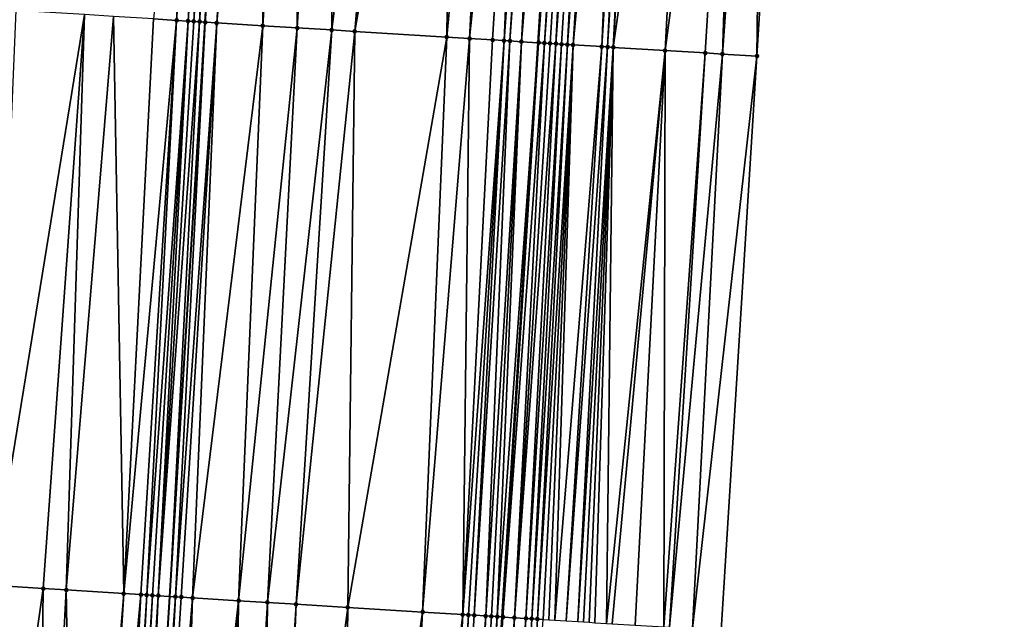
# Model space of a CAD drawing. Header units: feet. Extents: x 2004186 to 2014793, y 836912 to 864902.
# Tile 173 of 256: x 2010532 to 2010567, y 842307 to 842328. Entities that reach past the tile are written whole.
import ezdxf

# ---------------------------------------------------------------- set-up
doc = ezdxf.new("R2010")
doc.units = ezdxf.units.FT
doc.header["$LTSCALE"] = 100
doc.header["$MEASUREMENT"] = 0
for name, color, linetype, lineweight in [('EP_Travel Lane', 5, 'Continuous', 40), ('GPL_Skip Line', 2, 'Continuous', 40), ('Road Shots', 4, 'Continuous', 200), ('Road X-Section', 30, 'Continuous', 13)]:
    doc.layers.add(name, color=color, linetype=linetype, lineweight=lineweight)
doc.layers.add('I-77 SB_MM21-27-Surface-Border', color=7, linetype='Continuous')
doc.layers.add('I-77 SB_MM21-27-Surface-TIN', color=7, linetype='Continuous')

msp = doc.modelspace()

# ---------------------------------------------------------------- linework, layer by layer
at = {"layer": 'EP_Travel Lane'}
msp.add_polyline3d([(2010541.812583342, 842187.6073050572, 368.3994481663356), (2010543.02783148, 842207.5593075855, 368.7523717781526), (2010544.256558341, 842227.5238971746, 369.1108728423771), (2010545.499281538, 842247.4815499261, 369.4575295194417), (2010546.743370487, 842267.4388469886, 369.8301432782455), (2010547.98746478, 842287.3962297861, 370.2017602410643), (2010549.231550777, 842307.3534794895, 370.5502945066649), (2010550.475699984, 842327.311743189, 370.9078388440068), (2010551.724166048, 842347.2759806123, 371.2838713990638), (2010552.976670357, 842367.2332325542, 371.6699077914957), (2010554.229512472, 842387.1890350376, 372.0748773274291), (2010555.482347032, 842407.1447171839, 372.4862145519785), (2010556.73526554, 842427.1017364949, 372.8568481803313), (2010557.988139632, 842447.0580483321, 373.2271521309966), (2010559.223659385, 842467.0207003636, 373.6144986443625), (2010560.438619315, 842486.9767118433, 373.9954561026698)], dxfattribs=at)
at = {"layer": 'GPL_Skip Line'}
msp.add_polyline3d([(2010530.230376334, 842188.3301257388, 368.5071620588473), (2010531.478933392, 842208.2801220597, 368.865603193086), (2010532.72314974, 842228.2377777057, 369.2337128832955), (2010533.961852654, 842248.1948372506, 369.5938974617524), (2010535.200063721, 842268.1525093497, 369.9642353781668), (2010536.438298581, 842288.110564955, 370.323439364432), (2010537.67649606, 842308.0680180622, 370.683220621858), (2010538.914738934, 842328.0262028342, 371.0535302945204), (2010540.146844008, 842347.9839946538, 371.4369821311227), (2010541.372013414, 842367.9420126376, 371.8324116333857), (2010542.596477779, 842387.8994928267, 372.2407594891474), (2010543.820969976, 842407.8574266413, 372.6288884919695), (2010545.045512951, 842427.8161880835, 373.0080367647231), (2010546.270022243, 842447.7744005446, 373.3686745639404), (2010547.489454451, 842467.7320818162, 373.7480669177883), (2010548.703019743, 842487.6876625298, 374.1239845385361)], dxfattribs=at)
at = {"layer": 'I-77 SB_MM21-27-Surface-Border', "color": 3, "linetype": 'ByBlock', "lineweight": -2}
msp.add_polyline3d([(2010566.670289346, 842486.6026401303, 373.7428711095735), (2010565.656312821, 842466.6342149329, 373.357023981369), (2010564.835568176, 842446.6427824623, 372.962925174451), (2010563.810702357, 842426.672629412, 372.5828811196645), (2010562.785827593, 842406.7023305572, 372.1909714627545), (2010561.561361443, 842386.7448212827, 371.7898037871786), (2010560.33689217, 842366.7872610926, 371.3859847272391), (2010559.311295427, 842346.8161390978, 370.9761698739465), (2010558.078432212, 842326.8459758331, 370.6002163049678), (2010556.840116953, 842306.8866243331, 370.2575302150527), (2010555.601927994, 842286.9293085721, 369.8974097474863), (2010554.363711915, 842266.9715556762, 369.5364219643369), (2010553.12551454, 842247.0141042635, 369.1486134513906), (2010551.487471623, 842227.0800732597, 368.8317757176), (2010550.043050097, 842207.1252974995, 368.4624580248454), (2010548.794519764, 842187.1757281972, 368.1157708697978)], dxfattribs=at)
at = {"layer": 'I-77 SB_MM21-27-Surface-TIN', "color": 128, "linetype": 'ByBlock', "lineweight": -2}
for points in [[(2010539.14871116, 842348.045075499, 371.4481954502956), (2010537.118197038, 842328.1377251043, 371.0503362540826), (2010537.91664764, 842328.0879587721, 371.0622338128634)], [(2010539.348335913, 842348.0328297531, 371.4474357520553), (2010539.14871116, 842348.045075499, 371.4481954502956), (2010537.91664764, 842328.0879587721, 371.0622338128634)], [(2010539.348335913, 842348.0328297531, 371.4474357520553), (2010537.91664764, 842328.0879587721, 371.0622338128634), (2010538.315879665, 842328.0631839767, 371.0625298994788)], [(2010539.547967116, 842348.0206890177, 371.4414108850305), (2010539.348335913, 842348.0328297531, 371.4474357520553), (2010538.315879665, 842328.0631839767, 371.0625298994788)], [(2010539.547967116, 842348.0206890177, 371.4414108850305), (2010538.315879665, 842328.0631839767, 371.0625298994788), (2010538.515498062, 842328.0508350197, 371.0606728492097)], [(2010539.747594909, 842348.00849278, 371.4381688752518), (2010539.547967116, 842348.0206890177, 371.4414108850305), (2010538.515498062, 842328.0508350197, 371.0606728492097)], [(2010539.747594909, 842348.00849278, 371.4381688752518), (2010538.515498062, 842328.0508350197, 371.0606728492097), (2010538.715120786, 842328.0385558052, 371.055177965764)], [(2010539.747594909, 842348.00849278, 371.4381688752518), (2010538.715120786, 842328.0385558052, 371.055177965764), (2010540.146844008, 842347.9839946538, 371.4369821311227)], [(2010538.715120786, 842328.0385558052, 371.055177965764), (2010538.914738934, 842328.0262028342, 371.0535302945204), (2010540.146844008, 842347.9839946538, 371.4369821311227)], [(2010540.54608879, 842347.9594262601, 371.4393185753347), (2010540.146844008, 842347.9839946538, 371.4369821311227), (2010538.914738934, 842328.0262028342, 371.0535302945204)], [(2010540.54608879, 842347.9594262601, 371.4393185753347), (2010538.914738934, 842328.0262028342, 371.0535302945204), (2010539.31397188, 842328.0014428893, 371.053051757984)], [(2010541.144970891, 842347.9228167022, 371.4306376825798), (2010540.54608879, 842347.9594262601, 371.4393185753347), (2010539.31397188, 842328.0014428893, 371.053051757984)], [(2010541.144970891, 842347.9228167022, 371.4306376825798), (2010539.31397188, 842328.0014428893, 371.053051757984), (2010540.910932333, 842327.9028651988, 371.0270347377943)], [(2010542.143111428, 842347.8618610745, 371.4131460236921), (2010541.144970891, 842347.9228167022, 371.4306376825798), (2010540.910932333, 842327.9028651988, 371.0270347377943)], [(2010542.143111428, 842347.8618610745, 371.4131460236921), (2010540.910932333, 842327.9028651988, 371.0270347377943), (2010542.108649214, 842327.8288761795, 371.0104299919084)], [(2010543.340878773, 842347.7886931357, 371.3932182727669), (2010542.143111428, 842347.8618610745, 371.4131460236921), (2010542.108649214, 842327.8288761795, 371.0104299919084)], [(2010543.340878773, 842347.7886931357, 371.3932182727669), (2010542.108649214, 842327.8288761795, 371.0104299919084), (2010543.306360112, 842327.754790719, 370.9988557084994)], [(2010545.736393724, 842347.6420359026, 371.3694753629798), (2010543.340878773, 842347.7886931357, 371.3932182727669), (2010543.306360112, 842327.754790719, 370.9988557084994)], [(2010545.736393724, 842347.6420359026, 371.3694753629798), (2010543.306360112, 842327.754790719, 370.9988557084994), (2010544.104833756, 842327.7053957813, 370.9913810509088)], [(2010547.533027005, 842347.5319952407, 371.354061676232), (2010545.736393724, 842347.6420359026, 371.3694753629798), (2010544.104833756, 842327.7053957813, 370.9913810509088)], [(2010547.533027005, 842347.5319952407, 371.354061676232), (2010544.104833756, 842327.7053957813, 370.9913810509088), (2010547.298724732, 842327.5077579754, 370.9645106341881)], [(2010549.130037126, 842347.4342262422, 371.3381082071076), (2010547.533027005, 842347.5319952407, 371.354061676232), (2010547.298724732, 842327.5077579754, 370.9645106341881)], [(2010549.130037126, 842347.4342262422, 371.3381082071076), (2010547.298724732, 842327.5077579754, 370.9645106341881), (2010548.097199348, 842327.4583787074, 370.9562186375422)], [(2010550.12817551, 842347.3732355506, 371.3223746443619), (2010549.130037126, 842347.4342262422, 371.3381082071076), (2010548.097199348, 842327.4583787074, 370.9562186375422)], [(2010550.12817551, 842347.3732355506, 371.3223746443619), (2010548.097199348, 842327.4583787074, 370.9562186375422), (2010548.895678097, 842327.4090660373, 370.9444528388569)], [(2010550.12817551, 842347.3732355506, 371.3223746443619), (2010548.895678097, 842327.4090660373, 370.9444528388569), (2010549.294920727, 842327.384462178, 370.9358327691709)], [(2010550.72706234, 842347.3367029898, 371.3098331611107), (2010550.12817551, 842347.3732355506, 371.3223746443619), (2010549.294920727, 842327.384462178, 370.9358327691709)], [(2010550.72706234, 842347.3367029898, 371.3098331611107), (2010549.294920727, 842327.384462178, 370.9358327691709), (2010549.494545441, 842327.3722150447, 370.9286645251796)], [(2010550.926692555, 842347.3245461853, 371.3046139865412), (2010550.72706234, 842347.3367029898, 371.3098331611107), (2010549.494545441, 842327.3722150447, 370.9286645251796)], [(2010550.926692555, 842347.3245461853, 371.3046139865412), (2010549.494545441, 842327.3722150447, 370.9286645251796), (2010549.893784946, 842327.3475608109, 370.9226720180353)], [(2010551.1263191, 842347.3123296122, 371.3023915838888), (2010550.926692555, 842347.3245461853, 371.3046139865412), (2010549.893784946, 842327.3475608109, 370.9226720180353)], [(2010551.525579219, 842347.2880109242, 371.292207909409), (2010551.1263191, 842347.3123296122, 371.3023915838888), (2010549.893784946, 842327.3475608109, 370.9226720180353)], [(2010551.525579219, 842347.2880109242, 371.292207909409), (2010549.893784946, 842327.3475608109, 370.9226720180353), (2010550.475699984, 842327.311743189, 370.9078388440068)], [(2010551.525579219, 842347.2880109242, 371.292207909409), (2010550.475699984, 842327.311743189, 370.9078388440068), (2010551.724166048, 842347.2759806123, 371.2838713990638)], [(2010550.492651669, 842327.310699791, 370.9074067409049), (2010551.724166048, 842347.2759806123, 371.2838713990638), (2010550.475699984, 842327.311743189, 370.9078388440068)], [(2010551.725213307, 842347.2759171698, 371.2838274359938), (2010551.724166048, 842347.2759806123, 371.2838713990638), (2010550.492651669, 842327.310699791, 370.9074067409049)], [(2010551.924832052, 842347.2635736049, 371.2879723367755), (2010551.725213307, 842347.2759171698, 371.2838274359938), (2010550.492651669, 842327.310699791, 370.9074067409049)], [(2010551.924832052, 842347.2635736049, 371.2879723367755), (2010550.492651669, 842327.310699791, 370.9074067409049), (2010550.69226835, 842327.2983231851, 370.9069918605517)], [(2010552.124456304, 842347.2513197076, 371.2876213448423), (2010551.924832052, 842347.2635736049, 371.2879723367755), (2010550.69226835, 842327.2983231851, 370.9069918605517)], [(2010552.124456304, 842347.2513197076, 371.2876213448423), (2010550.69226835, 842327.2983231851, 370.9069918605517), (2010550.891881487, 842327.285889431, 370.9095578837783)], [(2010552.124456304, 842347.2513197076, 371.2876213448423), (2010550.891881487, 842327.285889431, 370.9095578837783), (2010551.091500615, 842327.2735522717, 370.9070854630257)], [(2010552.523712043, 842347.2269296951, 371.281013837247), (2010552.124456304, 842347.2513197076, 371.2876213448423), (2010551.091500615, 842327.2735522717, 370.9070854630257)], [(2010552.523712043, 842347.2269296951, 371.281013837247), (2010551.091500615, 842327.2735522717, 370.9070854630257), (2010551.291122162, 842327.2612540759, 370.9025806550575)], [(2010552.523712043, 842347.2269296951, 371.281013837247), (2010551.291122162, 842327.2612540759, 370.9025806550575), (2010551.490746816, 842327.2490059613, 370.895463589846)], [(2010552.922988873, 842347.2028830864, 371.2571882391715), (2010552.523712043, 842347.2269296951, 371.281013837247), (2010551.490746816, 842327.2490059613, 370.895463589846)], [(2010552.922988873, 842347.2028830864, 371.2571882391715), (2010551.490746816, 842327.2490059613, 370.895463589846), (2010551.690379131, 842327.2368813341, 370.8819053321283)], [(2010553.521889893, 842347.1665815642, 371.2330626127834), (2010552.922988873, 842347.2028830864, 371.2571882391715), (2010551.690379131, 842327.2368813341, 370.8819053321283)], [(2010553.521889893, 842347.1665815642, 371.2330626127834), (2010551.690379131, 842327.2368813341, 370.8819053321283), (2010552.688511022, 842327.1757797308, 370.8390712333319)], [(2010553.721521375, 842347.1544453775, 371.2268096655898), (2010553.521889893, 842347.1665815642, 371.2330626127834), (2010552.688511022, 842327.1757797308, 370.8390712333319)], [(2010553.92115619, 842347.142363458, 371.2178358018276), (2010553.721521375, 842347.1544453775, 371.2268096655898), (2010552.688511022, 842327.1757797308, 370.8390712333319)], [(2010553.92115619, 842347.142363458, 371.2178358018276), (2010552.688511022, 842327.1757797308, 370.8390712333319), (2010552.888135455, 842327.1635280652, 370.83213938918)], [(2010554.120783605, 842347.1301610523, 371.2149030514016), (2010553.92115619, 842347.142363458, 371.2178358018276), (2010552.888135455, 842327.1635280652, 370.83213938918)], [(2010554.120783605, 842347.1301610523, 371.2149030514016), (2010552.888135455, 842327.1635280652, 370.83213938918), (2010553.087753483, 842327.1511731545, 370.8305928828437)], [(2010554.320414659, 842347.1180179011, 371.2089993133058), (2010554.120783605, 842347.1301610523, 371.2149030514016), (2010553.087753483, 842327.1511731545, 370.8305928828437)], [(2010555.917497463, 842347.0214322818, 371.1337118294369), (2010554.320414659, 842347.1180179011, 371.2089993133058), (2010553.087753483, 842327.1511731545, 370.8305928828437)], [(2010555.917497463, 842347.0214322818, 371.1337118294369), (2010553.087753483, 842327.1511731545, 370.8305928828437), (2010554.884398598, 842327.041314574, 370.7470076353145)], [(2010557.514578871, 842346.9248239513, 371.0595630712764), (2010555.917497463, 842347.0214322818, 371.1337118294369), (2010554.884398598, 842327.041314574, 370.7470076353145)], [(2010557.514578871, 842346.9248239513, 371.0595630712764), (2010554.884398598, 842327.041314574, 370.7470076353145), (2010556.281788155, 842326.955851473, 370.6829117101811)], [(2010557.514578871, 842346.9248239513, 371.0595630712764), (2010556.281788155, 842326.955851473, 370.6829117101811), (2010556.880672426, 842326.9192733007, 370.6528928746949)], [(2010558.313122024, 842346.8765596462, 371.0204901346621), (2010557.514578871, 842346.9248239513, 371.0595630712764), (2010556.880672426, 842326.9192733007, 370.6528928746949)], [(2010558.313122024, 842346.8765596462, 371.0204901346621), (2010556.880672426, 842326.9192733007, 370.6528928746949), (2010558.078432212, 842326.8459758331, 370.6002163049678)], [(2010558.313122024, 842346.8765596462, 371.0204901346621), (2010558.078432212, 842326.8459758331, 370.6002163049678), (2010559.311295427, 842346.8161390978, 370.9761698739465)], [(2010534.722862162, 842328.2872970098, 371.0004084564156), (2010532.327508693, 842328.4365692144, 370.9661132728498), (2010531.488486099, 842308.4534203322, 370.5994306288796)], [(2010534.722862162, 842328.2872970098, 371.0004084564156), (2010531.488486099, 842308.4534203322, 370.5994306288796), (2010533.285002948, 842308.3414943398, 370.6257376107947)], [(2010534.722862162, 842328.2872970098, 371.0004084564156), (2010533.285002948, 842308.3414943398, 370.6257376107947), (2010534.0834519, 842308.2917014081, 370.64014798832)], [(2010535.720920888, 842328.2250161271, 371.0190864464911), (2010534.722862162, 842328.2872970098, 371.0004084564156), (2010534.0834519, 842308.2917014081, 370.64014798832)], [(2010535.720920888, 842328.2250161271, 371.0190864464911), (2010534.0834519, 842308.2917014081, 370.64014798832), (2010536.079565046, 842308.1670702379, 370.6845950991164)], [(2010537.118197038, 842328.1377251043, 371.0503362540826), (2010535.720920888, 842328.2250161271, 371.0190864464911), (2010536.079565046, 842308.1670702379, 370.6845950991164)], [(2010537.91664764, 842328.0879587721, 371.0622338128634), (2010537.118197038, 842328.1377251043, 371.0503362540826), (2010536.079565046, 842308.1670702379, 370.6845950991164)], [(2010537.91664764, 842328.0879587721, 371.0622338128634), (2010536.079565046, 842308.1670702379, 370.6845950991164), (2010536.678404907, 842308.1297762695, 370.6925326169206)], [(2010537.91664764, 842328.0879587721, 371.0622338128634), (2010536.678404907, 842308.1297762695, 370.6925326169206), (2010536.878020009, 842308.117374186, 370.6935241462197)], [(2010538.315879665, 842328.0631839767, 371.0625298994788), (2010537.91664764, 842328.0879587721, 371.0622338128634), (2010536.878020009, 842308.117374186, 370.6935241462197)], [(2010538.315879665, 842328.0631839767, 371.0625298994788), (2010536.878020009, 842308.117374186, 370.6935241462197), (2010537.077639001, 842308.1050348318, 370.6909665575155)], [(2010538.315879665, 842328.0631839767, 371.0625298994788), (2010537.077639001, 842308.1050348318, 370.6909665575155), (2010537.277261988, 842308.0927598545, 370.6847666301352)], [(2010538.515498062, 842328.0508350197, 371.0606728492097), (2010538.315879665, 842328.0631839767, 371.0625298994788), (2010537.277261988, 842308.0927598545, 370.6847666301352)], [(2010538.715120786, 842328.0385558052, 371.055177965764), (2010538.515498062, 842328.0508350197, 371.0606728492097), (2010537.277261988, 842308.0927598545, 370.6847666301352)], [(2010538.715120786, 842328.0385558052, 371.055177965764), (2010537.277261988, 842308.0927598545, 370.6847666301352), (2010537.67649606, 842308.0680180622, 370.683220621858)], [(2010538.715120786, 842328.0385558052, 371.055177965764), (2010537.67649606, 842308.0680180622, 370.683220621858), (2010538.914738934, 842328.0262028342, 371.0535302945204)], [(2010537.876113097, 842308.055647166, 370.6824476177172), (2010538.914738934, 842328.0262028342, 371.0535302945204), (2010537.67649606, 842308.0680180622, 370.683220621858)], [(2010539.31397188, 842328.0014428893, 371.053051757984), (2010538.914738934, 842328.0262028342, 371.0535302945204), (2010537.876113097, 842308.055647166, 370.6824476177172)], [(2010539.31397188, 842328.0014428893, 371.053051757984), (2010537.876113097, 842308.055647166, 370.6824476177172), (2010538.075727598, 842308.0432354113, 370.6839863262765)], [(2010539.31397188, 842328.0014428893, 371.053051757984), (2010538.075727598, 842308.0432354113, 370.6839863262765), (2010538.474964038, 842308.0185317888, 370.6802807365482)], [(2010540.910932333, 842327.9028651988, 371.0270347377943), (2010539.31397188, 842328.0014428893, 371.053051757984), (2010538.474964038, 842308.0185317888, 370.6802807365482)], [(2010540.910932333, 842327.9028651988, 371.0270347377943), (2010538.474964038, 842308.0185317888, 370.6802807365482), (2010540.071919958, 842307.9198810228, 370.6561951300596)], [(2010542.108649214, 842327.8288761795, 371.0104299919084), (2010540.910932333, 842327.9028651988, 371.0270347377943), (2010540.071919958, 842307.9198810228, 370.6561951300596)], [(2010542.108649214, 842327.8288761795, 371.0104299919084), (2010540.071919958, 842307.9198810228, 370.6561951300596), (2010541.070013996, 842307.8581693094, 370.6442525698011)], [(2010543.306360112, 842327.754790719, 370.9988557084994), (2010542.108649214, 842327.8288761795, 371.0104299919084), (2010541.070013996, 842307.8581693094, 370.6442525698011)], [(2010543.306360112, 842327.754790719, 370.9988557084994), (2010541.070013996, 842307.8581693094, 370.6442525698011), (2010542.068105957, 842307.7964241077, 370.634204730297)], [(2010544.104833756, 842327.7053957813, 370.9913810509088), (2010543.306360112, 842327.754790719, 370.9988557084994), (2010542.068105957, 842307.7964241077, 370.634204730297)], [(2010544.104833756, 842327.7053957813, 370.9913810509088), (2010542.068105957, 842307.7964241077, 370.634204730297), (2010543.864669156, 842307.6852451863, 370.618243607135)], [(2010547.298724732, 842327.5077579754, 370.9645106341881), (2010544.104833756, 842327.7053957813, 370.9913810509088), (2010543.864669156, 842307.6852451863, 370.618243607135)], [(2010547.298724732, 842327.5077579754, 370.9645106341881), (2010543.864669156, 842307.6852451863, 370.618243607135), (2010546.459699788, 842307.5245712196, 370.5998388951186)], [(2010548.097199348, 842327.4583787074, 370.9562186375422), (2010547.298724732, 842327.5077579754, 370.9645106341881), (2010546.459699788, 842307.5245712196, 370.5998388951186)], [(2010548.097199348, 842327.4583787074, 370.9562186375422), (2010546.459699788, 842307.5245712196, 370.5998388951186), (2010547.857033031, 842307.4382004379, 370.5816699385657)], [(2010548.895678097, 842327.4090660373, 370.9444528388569), (2010548.097199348, 842327.4583787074, 370.9562186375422), (2010547.857033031, 842307.4382004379, 370.5816699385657)], [(2010549.294920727, 842327.384462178, 370.9358327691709), (2010548.895678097, 842327.4090660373, 370.9444528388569), (2010547.857033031, 842307.4382004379, 370.5816699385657)], [(2010549.294920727, 842327.384462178, 370.9358327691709), (2010547.857033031, 842307.4382004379, 370.5816699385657), (2010548.056653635, 842307.4258870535, 370.5776430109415)], [(2010549.294920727, 842327.384462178, 370.9358327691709), (2010548.056653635, 842307.4258870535, 370.5776430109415), (2010548.256276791, 842307.4136148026, 370.5712888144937)], [(2010549.494545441, 842327.3722150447, 370.9286645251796), (2010549.294920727, 842327.384462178, 370.9358327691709), (2010548.256276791, 842307.4136148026, 370.5712888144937)], [(2010549.494545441, 842327.3722150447, 370.9286645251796), (2010548.256276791, 842307.4136148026, 370.5712888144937), (2010548.655512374, 842307.3888973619, 370.5683650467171)], [(2010549.893784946, 842327.3475608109, 370.9226720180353), (2010549.494545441, 842327.3722150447, 370.9286645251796), (2010548.655512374, 842307.3888973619, 370.5683650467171)], [(2010549.893784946, 842327.3475608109, 370.9226720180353), (2010548.655512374, 842307.3888973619, 370.5683650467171), (2010548.855133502, 842307.3765924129, 370.5638608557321)], [(2010549.893784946, 842327.3475608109, 370.9226720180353), (2010548.855133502, 842307.3765924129, 370.5638608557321), (2010549.054758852, 842307.3643555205, 370.5555061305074)], [(2010549.893784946, 842327.3475608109, 370.9226720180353), (2010549.054758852, 842307.3643555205, 370.5555061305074), (2010550.475699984, 842327.311743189, 370.9078388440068)], [(2010549.054758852, 842307.3643555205, 370.5555061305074), (2010549.231550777, 842307.3534794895, 370.5502945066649), (2010550.475699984, 842327.311743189, 370.9078388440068)], [(2010549.254381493, 842307.3520749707, 370.549621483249), (2010550.475699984, 842327.311743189, 370.9078388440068), (2010549.231550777, 842307.3534794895, 370.5502945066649)], [(2010550.492651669, 842327.310699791, 370.9074067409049), (2010550.475699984, 842327.311743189, 370.9078388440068), (2010549.254381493, 842307.3520749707, 370.549621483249)], [(2010550.69226835, 842327.2983231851, 370.9069918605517), (2010550.492651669, 842327.310699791, 370.9074067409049), (2010549.254381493, 842307.3520749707, 370.549621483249)], [(2010550.69226835, 842327.2983231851, 370.9069918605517), (2010549.254381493, 842307.3520749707, 370.549621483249), (2010549.653606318, 842307.3271841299, 370.5565084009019)], [(2010550.891881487, 842327.285889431, 370.9095578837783), (2010550.69226835, 842327.2983231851, 370.9069918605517), (2010549.653606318, 842307.3271841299, 370.5565084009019)], [(2010551.091500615, 842327.2735522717, 370.9070854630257), (2010550.891881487, 842327.285889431, 370.9095578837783), (2010549.653606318, 842307.3271841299, 370.5565084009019)], [(2010551.091500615, 842327.2735522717, 370.9070854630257), (2010549.653606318, 842307.3271841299, 370.5565084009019), (2010550.052845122, 842307.3025186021, 370.5506474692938)], [(2010551.291122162, 842327.2612540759, 370.9025806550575), (2010551.091500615, 842327.2735522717, 370.9070854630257), (2010550.052845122, 842307.3025186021, 370.5506474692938)], [(2010551.291122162, 842327.2612540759, 370.9025806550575), (2010550.052845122, 842307.3025186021, 370.5506474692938), (2010550.252472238, 842307.2903101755, 370.5406822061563)], [(2010551.490746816, 842327.2490059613, 370.895463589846), (2010551.291122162, 842327.2612540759, 370.9025806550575), (2010550.252472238, 842307.2903101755, 370.5406822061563)], [(2010551.490746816, 842327.2490059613, 370.895463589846), (2010550.252472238, 842307.2903101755, 370.5406822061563), (2010550.452102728, 842307.2781561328, 370.5276399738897)], [(2010551.690379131, 842327.2368813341, 370.8819053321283), (2010551.490746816, 842327.2490059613, 370.895463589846), (2010550.452102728, 842307.2781561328, 370.5276399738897)], [(2010551.690379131, 842327.2368813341, 370.8819053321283), (2010550.452102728, 842307.2781561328, 370.5276399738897), (2010550.651730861, 842307.2659640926, 370.5167475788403)], [(2010551.690379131, 842327.2368813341, 370.8819053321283), (2010550.651730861, 842307.2659640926, 370.5167475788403), (2010550.851356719, 842307.2537353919, 370.507929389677)], [(2010551.690379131, 842327.2368813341, 370.8819053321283), (2010550.851356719, 842307.2537353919, 370.507929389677), (2010551.050984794, 842307.2415424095, 370.4970902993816)], [(2010552.688511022, 842327.1757797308, 370.8390712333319), (2010551.690379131, 842327.2368813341, 370.8819053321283), (2010551.050984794, 842307.2415424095, 370.4970902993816)], [(2010552.688511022, 842327.1757797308, 370.8390712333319), (2010551.050984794, 842307.2415424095, 370.4970902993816), (2010551.450232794, 842307.2170251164, 370.4828424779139)], [(2010552.888135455, 842327.1635280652, 370.83213938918), (2010552.688511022, 842327.1757797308, 370.8390712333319), (2010551.450232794, 842307.2170251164, 370.4828424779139)], [(2010552.888135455, 842327.1635280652, 370.83213938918), (2010551.450232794, 842307.2170251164, 370.4828424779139), (2010551.849472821, 842307.19237931, 370.4758657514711)], [(2010553.087753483, 842327.1511731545, 370.8305928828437), (2010552.888135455, 842327.1635280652, 370.83213938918), (2010551.849472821, 842307.19237931, 370.4758657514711)], [(2010553.087753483, 842327.1511731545, 370.8305928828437), (2010551.849472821, 842307.19237931, 370.4758657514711), (2010552.049096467, 842307.1801149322, 370.4690661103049)], [(2010553.087753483, 842327.1511731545, 370.8305928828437), (2010552.049096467, 842307.1801149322, 370.4690661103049), (2010552.248715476, 842307.1677758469, 370.4664932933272)], [(2010553.087753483, 842327.1511731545, 370.8305928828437), (2010552.248715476, 842307.1677758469, 370.4664932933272), (2010552.448341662, 842307.1555524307, 370.4573761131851)], [(2010553.087753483, 842327.1511731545, 370.8305928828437), (2010552.448341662, 842307.1555524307, 370.4573761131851), (2010552.847601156, 842307.1312203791, 370.4326476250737)], [(2010554.884398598, 842327.041314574, 370.7470076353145), (2010553.087753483, 842327.1511731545, 370.8305928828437), (2010552.847601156, 842307.1312203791, 370.4326476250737)], [(2010554.884398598, 842327.041314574, 370.7470076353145), (2010552.847601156, 842307.1312203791, 370.4326476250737), (2010553.047228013, 842307.1190077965, 370.4229174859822)], [(2010554.884398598, 842327.041314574, 370.7470076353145), (2010553.047228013, 842307.1190077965, 370.4229174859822), (2010553.845727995, 842307.0700373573, 370.3907925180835)], [(2010554.884398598, 842327.041314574, 370.7470076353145), (2010553.845727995, 842307.0700373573, 370.3907925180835), (2010554.843858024, 842307.008905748, 370.3460285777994)], [(2010556.281788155, 842326.955851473, 370.6829117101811), (2010554.884398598, 842327.041314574, 370.7470076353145), (2010554.843858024, 842307.008905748, 370.3460285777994)], [(2010556.281788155, 842326.955851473, 370.6829117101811), (2010554.843858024, 842307.008905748, 370.3460285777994), (2010555.043481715, 842306.9966421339, 370.339185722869)], [(2010556.880672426, 842326.9192733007, 370.6528928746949), (2010556.281788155, 842326.955851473, 370.6829117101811), (2010555.043481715, 842306.9966421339, 370.339185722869)], [(2010556.880672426, 842326.9192733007, 370.6528928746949), (2010555.043481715, 842306.9966421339, 370.339185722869), (2010555.841987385, 842306.9477633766, 370.3018735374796)], [(2010556.880672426, 842326.9192733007, 370.6528928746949), (2010555.841987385, 842306.9477633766, 370.3018735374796), (2010558.078432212, 842326.8459758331, 370.6002163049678)], [(2010558.078432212, 842326.8459758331, 370.6002163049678), (2010555.841987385, 842306.9477633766, 370.3018735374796), (2010556.840116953, 842306.8866243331, 370.2575302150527)], [(2010533.285002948, 842308.3414943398, 370.6257376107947), (2010531.488486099, 842308.4534203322, 370.5994306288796), (2010530.449902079, 842288.4835386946, 370.243534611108)], [(2010533.285002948, 842308.3414943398, 370.6257376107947), (2010530.449902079, 842288.4835386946, 370.243534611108), (2010533.044869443, 842288.3218449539, 370.2821518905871)], [(2010534.0834519, 842308.2917014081, 370.64014798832), (2010533.285002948, 842308.3414943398, 370.6257376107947), (2010533.044869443, 842288.3218449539, 370.2821518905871)], [(2010534.0834519, 842308.2917014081, 370.64014798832), (2010533.044869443, 842288.3218449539, 370.2821518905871), (2010534.442149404, 842288.2346153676, 370.312050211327)], [(2010536.079565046, 842308.1670702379, 370.6845950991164), (2010534.0834519, 842308.2917014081, 370.64014798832), (2010534.442149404, 842288.2346153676, 370.312050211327)], [(2010536.079565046, 842308.1670702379, 370.6845950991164), (2010534.442149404, 842288.2346153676, 370.312050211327), (2010534.841371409, 842288.2096790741, 370.3213463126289)], [(2010536.678404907, 842308.1297762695, 370.6925326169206), (2010536.079565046, 842308.1670702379, 370.6845950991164), (2010534.841371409, 842288.2096790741, 370.3213463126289)], [(2010536.678404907, 842308.1297762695, 370.6925326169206), (2010534.841371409, 842288.2096790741, 370.3213463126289), (2010535.639824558, 842288.1599537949, 370.3317471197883)], [(2010536.878020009, 842308.117374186, 370.6935241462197), (2010536.678404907, 842308.1297762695, 370.6925326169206), (2010535.639824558, 842288.1599537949, 370.3317471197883)], [(2010536.878020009, 842308.117374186, 370.6935241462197), (2010535.639824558, 842288.1599537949, 370.3317471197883), (2010535.839439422, 842288.1475478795, 370.3329346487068)], [(2010537.077639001, 842308.1050348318, 370.6909665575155), (2010536.878020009, 842308.117374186, 370.6935241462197), (2010535.839439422, 842288.1475478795, 370.3329346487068)], [(2010537.077639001, 842308.1050348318, 370.6909665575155), (2010535.839439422, 842288.1475478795, 370.3329346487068), (2010536.039057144, 842288.1351880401, 370.3315599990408)], [(2010537.277261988, 842308.0927598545, 370.6847666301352), (2010537.077639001, 842308.1050348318, 370.6909665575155), (2010536.039057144, 842288.1351880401, 370.3315599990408)], [(2010537.277261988, 842308.0927598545, 370.6847666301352), (2010536.039057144, 842288.1351880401, 370.3315599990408), (2010536.438298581, 842288.110564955, 370.323439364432)], [(2010537.277261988, 842308.0927598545, 370.6847666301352), (2010536.438298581, 842288.110564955, 370.323439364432), (2010537.67649606, 842308.0680180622, 370.683220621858)], [(2010537.876113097, 842308.055647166, 370.6824476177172), (2010537.67649606, 842308.0680180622, 370.683220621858), (2010536.438298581, 842288.110564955, 370.323439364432)], [(2010537.876113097, 842308.055647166, 370.6824476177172), (2010536.438298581, 842288.110564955, 370.323439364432), (2010536.83752898, 842288.0857639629, 370.325211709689)], [(2010538.075727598, 842308.0432354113, 370.6839863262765), (2010537.876113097, 842308.055647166, 370.6824476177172), (2010536.83752898, 842288.0857639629, 370.325211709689)], [(2010538.474964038, 842308.0185317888, 370.6802807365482), (2010538.075727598, 842308.0432354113, 370.6839863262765), (2010536.83752898, 842288.0857639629, 370.325211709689)], [(2010538.474964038, 842308.0185317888, 370.6802807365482), (2010536.83752898, 842288.0857639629, 370.325211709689), (2010537.835625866, 842288.0240981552, 370.3109210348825)], [(2010540.071919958, 842307.9198810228, 370.6561951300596), (2010538.474964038, 842308.0185317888, 370.6802807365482), (2010537.835625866, 842288.0240981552, 370.3109210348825)], [(2010540.071919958, 842307.9198810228, 370.6561951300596), (2010537.835625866, 842288.0240981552, 370.3109210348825), (2010538.634104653, 842287.9747860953, 370.2983437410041)], [(2010540.071919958, 842307.9198810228, 370.6561951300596), (2010538.634104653, 842287.9747860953, 370.2983437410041), (2010539.831814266, 842287.9006799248, 370.2871561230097)], [(2010541.070013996, 842307.8581693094, 370.6442525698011), (2010540.071919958, 842307.9198810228, 370.6561951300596), (2010539.831814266, 842287.9006799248, 370.2871561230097)], [(2010541.070013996, 842307.8581693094, 370.6442525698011), (2010539.831814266, 842287.9006799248, 370.2871561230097), (2010540.829905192, 842287.8389180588, 370.2782070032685)], [(2010542.068105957, 842307.7964241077, 370.634204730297), (2010541.070013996, 842307.8581693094, 370.6442525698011), (2010540.829905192, 842287.8389180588, 370.2782070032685)], [(2010542.068105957, 842307.7964241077, 370.634204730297), (2010540.829905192, 842287.8389180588, 370.2782070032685), (2010541.229142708, 842287.8142317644, 370.2736012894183)], [(2010543.864669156, 842307.6852451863, 370.618243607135), (2010542.068105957, 842307.7964241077, 370.634204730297), (2010541.229142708, 842287.8142317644, 370.2736012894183)], [(2010543.864669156, 842307.6852451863, 370.618243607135), (2010541.229142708, 842287.8142317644, 370.2736012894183), (2010543.624554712, 842287.6659030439, 370.257697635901)], [(2010546.459699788, 842307.5245712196, 370.5998388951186), (2010543.864669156, 842307.6852451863, 370.618243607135), (2010543.624554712, 842287.6659030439, 370.257697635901)], [(2010546.459699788, 842307.5245712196, 370.5998388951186), (2010543.624554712, 842287.6659030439, 370.257697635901), (2010544.622646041, 842287.6041476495, 370.2483886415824)], [(2010546.459699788, 842307.5245712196, 370.5998388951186), (2010544.622646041, 842287.6041476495, 370.2483886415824), (2010545.421118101, 842287.5547271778, 370.2418398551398)], [(2010547.857033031, 842307.4382004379, 370.5816699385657), (2010546.459699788, 842307.5245712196, 370.5998388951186), (2010545.421118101, 842287.5547271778, 370.2418398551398)], [(2010547.857033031, 842307.4382004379, 370.5816699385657), (2010545.421118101, 842287.5547271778, 370.2418398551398), (2010546.618832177, 842287.4806929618, 370.2266510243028)], [(2010547.857033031, 842307.4382004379, 370.5816699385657), (2010546.618832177, 842287.4806929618, 370.2266510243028), (2010546.81845219, 842287.4683700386, 370.2232235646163)], [(2010548.056653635, 842307.4258870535, 370.5776430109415), (2010547.857033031, 842307.4382004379, 370.5816699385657), (2010546.81845219, 842287.4683700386, 370.2232235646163)], [(2010548.056653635, 842307.4258870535, 370.5776430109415), (2010546.81845219, 842287.4683700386, 370.2232235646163), (2010547.018074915, 842287.4560908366, 370.2173648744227)], [(2010548.256276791, 842307.4136148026, 370.5712888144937), (2010548.056653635, 842307.4258870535, 370.5776430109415), (2010547.018074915, 842287.4560908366, 370.2173648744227)], [(2010548.655512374, 842307.3888973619, 370.5683650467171), (2010548.256276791, 842307.4136148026, 370.5712888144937), (2010547.018074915, 842287.4560908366, 370.2173648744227)], [(2010548.655512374, 842307.3888973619, 370.5683650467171), (2010547.018074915, 842287.4560908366, 370.2173648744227), (2010547.616933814, 842287.4191037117, 370.2081031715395)], [(2010548.855133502, 842307.3765924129, 370.5638608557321), (2010548.655512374, 842307.3888973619, 370.5683650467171), (2010547.616933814, 842287.4191037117, 370.2081031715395)], [(2010549.054758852, 842307.3643555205, 370.5555061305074), (2010548.855133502, 842307.3765924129, 370.5638608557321), (2010547.616933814, 842287.4191037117, 370.2081031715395)], [(2010549.054758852, 842307.3643555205, 370.5555061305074), (2010547.616933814, 842287.4191037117, 370.2081031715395), (2010547.98746478, 842287.3962297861, 370.2017602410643)], [(2010549.054758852, 842307.3643555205, 370.5555061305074), (2010547.98746478, 842287.3962297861, 370.2017602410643), (2010549.231550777, 842307.3534794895, 370.5502945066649)], [(2010548.016173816, 842287.3944574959, 370.2012687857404), (2010549.231550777, 842307.3534794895, 370.5502945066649), (2010547.98746478, 842287.3962297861, 370.2017602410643)], [(2010549.254381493, 842307.3520749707, 370.549621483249), (2010549.231550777, 842307.3534794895, 370.5502945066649), (2010548.016173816, 842287.3944574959, 370.2012687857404)], [(2010549.653606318, 842307.3271841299, 370.5565084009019), (2010549.254381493, 842307.3520749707, 370.549621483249), (2010548.016173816, 842287.3944574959, 370.2012687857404)], [(2010549.653606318, 842307.3271841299, 370.5565084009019), (2010548.016173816, 842287.3944574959, 370.2012687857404), (2010548.415401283, 842287.3696092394, 370.2056693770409)], [(2010549.653606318, 842307.3271841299, 370.5565084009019), (2010548.415401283, 842287.3696092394, 370.2056693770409), (2010548.615021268, 842287.3572858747, 370.2022664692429)], [(2010550.052845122, 842307.3025186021, 370.5506474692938), (2010549.653606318, 842307.3271841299, 370.5565084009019), (2010548.615021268, 842287.3572858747, 370.2022664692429)], [(2010550.052845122, 842307.3025186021, 370.5506474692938), (2010548.615021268, 842287.3572858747, 370.2022664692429), (2010549.213900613, 842287.3206283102, 370.1746787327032)], [(2010550.252472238, 842307.2903101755, 370.5406822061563), (2010550.052845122, 842307.3025186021, 370.5506474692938), (2010549.213900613, 842287.3206283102, 370.1746787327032)], [(2010550.452102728, 842307.2781561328, 370.5276399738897), (2010550.252472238, 842307.2903101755, 370.5406822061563), (2010549.213900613, 842287.3206283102, 370.1746787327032)], [(2010550.651730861, 842307.2659640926, 370.5167475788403), (2010550.452102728, 842307.2781561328, 370.5276399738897), (2010549.213900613, 842287.3206283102, 370.1746787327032)]]:
    msp.add_3dface(points, dxfattribs=at)
at = {"layer": 'Road Shots', "lineweight": 100}
for p in [(2010537.91664764, 842328.0879587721, 371.0622338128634), (2010538.315879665, 842328.0631839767, 371.0625298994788), (2010538.515498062, 842328.0508350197, 371.0606728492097), (2010538.715120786, 842328.0385558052, 371.055177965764), (2010538.914738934, 842328.0262028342, 371.0535302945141), (2010539.31397188, 842328.0014428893, 371.053051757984), (2010540.910932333, 842327.9028651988, 371.0270347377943), (2010542.108649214, 842327.8288761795, 371.0104299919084), (2010543.306360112, 842327.754790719, 370.9988557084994), (2010544.104833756, 842327.7053957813, 370.9913810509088), (2010547.298724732, 842327.5077579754, 370.9645106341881), (2010548.097199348, 842327.4583787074, 370.9562186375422), (2010548.895678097, 842327.4090660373, 370.9444528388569), (2010549.294920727, 842327.384462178, 370.9358327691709), (2010549.494545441, 842327.3722150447, 370.9286645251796), (2010549.893784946, 842327.3475608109, 370.9226720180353), (2010550.492651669, 842327.310699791, 370.9074067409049), (2010550.69226835, 842327.2983231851, 370.9069918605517), (2010550.891881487, 842327.285889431, 370.9095578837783), (2010551.091500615, 842327.2735522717, 370.9070854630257), (2010551.291122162, 842327.2612540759, 370.9025806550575), (2010551.490746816, 842327.2490059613, 370.895463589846), (2010551.690379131, 842327.2368813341, 370.8819053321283), (2010552.688511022, 842327.1757797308, 370.8390712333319), (2010552.888135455, 842327.1635280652, 370.83213938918), (2010553.087753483, 842327.1511731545, 370.8305928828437), (2010554.884398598, 842327.041314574, 370.7470076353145), (2010556.281788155, 842326.955851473, 370.6829117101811), (2010556.880672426, 842326.9192733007, 370.6528928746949), (2010558.078432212, 842326.8459758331, 370.6002163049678), (2010533.285002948, 842308.3414943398, 370.6257376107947), (2010534.0834519, 842308.2917014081, 370.64014798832), (2010536.079565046, 842308.1670702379, 370.6845950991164), (2010536.678404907, 842308.1297762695, 370.6925326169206), (2010536.878020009, 842308.117374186, 370.6935241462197), (2010537.077639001, 842308.1050348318, 370.6909665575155), (2010537.277261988, 842308.0927598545, 370.6847666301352), (2010537.876113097, 842308.055647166, 370.6824476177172), (2010538.075727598, 842308.0432354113, 370.6839863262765), (2010538.474964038, 842308.0185317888, 370.6802807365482), (2010540.071919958, 842307.9198810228, 370.6561951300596), (2010541.070013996, 842307.8581693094, 370.6442525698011), (2010542.068105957, 842307.7964241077, 370.634204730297), (2010543.864669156, 842307.6852451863, 370.618243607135), (2010546.459699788, 842307.5245712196, 370.5998388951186), (2010547.857033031, 842307.4382004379, 370.5816699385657), (2010548.056653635, 842307.4258870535, 370.5776430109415), (2010548.256276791, 842307.4136148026, 370.5712888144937), (2010548.655512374, 842307.3888973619, 370.5683650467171), (2010548.855133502, 842307.3765924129, 370.5638608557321), (2010549.054758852, 842307.3643555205, 370.5555061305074), (2010549.254381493, 842307.3520749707, 370.549621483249), (2010549.653606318, 842307.3271841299, 370.5565084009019), (2010550.052845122, 842307.3025186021, 370.5506474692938), (2010550.252472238, 842307.2903101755, 370.5406822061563), (2010550.452102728, 842307.2781561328, 370.5276399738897)]:
    msp.add_point(p, dxfattribs=at)
at = {"layer": 'Road X-Section', "extrusion": (0.06191137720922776, 0.9978968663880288, 0.01920482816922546), "elevation": 965038.856982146, "flags": 128}
msp.add_lwpolyline([(-1954490.866414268, -18166.29392108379), (-1954491.666414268, -18166.2631097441), (-1954492.666414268, -18166.22889528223), (-1954493.866414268, -18166.18224209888), (-1954494.266414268, -18166.17790870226), (-1954494.466414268, -18166.1725487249), (-1954494.666414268, -18166.16390057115), (-1954495.066414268, -18166.14001098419), (-1954495.466414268, -18166.11283875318), (-1954495.666414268, -18166.10337986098), (-1954495.866414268, -18166.09901455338), (-1954496.266414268, -18166.09951791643), (-1954496.466414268, -18166.08895376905), (-1954496.666414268, -18166.0700304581), (-1954496.866414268, -18166.05317701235), (-1954497.066414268, -18166.04726561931), (-1954497.466414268, -18166.04156530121), (-1954497.866414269, -18166.03230998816), (-1954498.466414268, -18166.03231120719), (-1954498.666414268, -18166.03132706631), (-1954499.266414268, -18166.02162730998), (-1954499.866414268, -18166.00945468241), (-1954500.866414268, -18166.00038070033), (-1954501.866414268, -18165.98698665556), (-1954502.666414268, -18165.97698899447), (-1954503.666414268, -18165.96931777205), (-1954507.266414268, -18165.91388211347), (-1954508.066414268, -18165.89887665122), (-1954508.466414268, -18165.8942777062), (-1954509.066414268, -18165.8805990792), (-1954509.866414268, -18165.8609251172), (-1954510.866414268, -18165.84820776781), (-1954512.066414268, -18165.83554212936), (-1954513.866414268, -18165.80592584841), (-1954514.666414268, -18165.78962318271), (-1954517.066414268, -18165.75532167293), (-1954518.066414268, -18165.73664023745), (-1954519.466414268, -18165.70538466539), (-1954520.266414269, -18165.69348491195), (-1954520.666414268, -18165.69318877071), (-1954520.866414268, -18165.69504616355), (-1954521.066414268, -18165.70054206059), (-1954521.266414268, -18165.70219003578), (-1954521.666414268, -18165.70266866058), (-1954523.266414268, -18165.72869047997), (-1954524.466414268, -18165.74529828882), (-1954525.666414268, -18165.75687470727), (-1954526.466414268, -18165.76435074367), (-1954529.666414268, -18165.79122611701), (-1954530.466414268, -18165.79951964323), (-1954531.266414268, -18165.81128761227), (-1954531.666414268, -18165.81990927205), (-1954531.866414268, -18165.82707883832), (-1954532.266414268, -18165.83307245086), (-1954532.866414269, -18165.84834054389), (-1954533.066414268, -18165.84875550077), (-1954533.266414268, -18165.8461890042), (-1954533.466414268, -18165.84866188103), (-1954533.666414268, -18165.85316751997), (-1954533.866414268, -18165.86028589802), (-1954534.066414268, -18165.87384665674), (-1954535.066414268, -18165.91668865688), (-1954535.266414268, -18165.92362177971), (-1954535.466414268, -18165.92516857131), (-1954537.266414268, -18166.00876923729), (-1954538.666414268, -18166.0728769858), (-1954539.266414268, -18166.10290135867), (-1954540.466414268, -18166.15558764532)], dxfattribs=at)
at = {"layer": 'Road X-Section', "extrusion": (0.06191308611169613, 0.9979244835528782, 0.01770578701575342), "elevation": 965044.9993032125, "flags": 128}
msp.add_lwpolyline([(-1954490.870767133, -16719.42554466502), (-1954491.670767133, -16719.39126148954), (-1954492.870767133, -16719.34825084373), (-1954493.670767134, -16719.31683824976), (-1954493.870767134, -16719.31037716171), (-1954494.270767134, -16719.30722414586), (-1954494.470767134, -16719.30231849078), (-1954494.670767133, -16719.29295619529), (-1954495.270767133, -16719.2518312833), (-1954495.670767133, -16719.23108209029), (-1954495.870767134, -16719.22760886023), (-1954496.070767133, -16719.227808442), (-1954496.470767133, -16719.21328690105), (-1954497.270767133, -16719.17833822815), (-1954497.670767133, -16719.16480283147), (-1954498.870767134, -16719.15321056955), (-1954499.870767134, -16719.13702446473), (-1954501.870767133, -16719.11358972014), (-1954502.870767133, -16719.10259192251), (-1954503.470767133, -16719.0950456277), (-1954504.470767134, -16719.08278390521), (-1954505.270767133, -16719.0686151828), (-1954506.270767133, -16719.05517669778), (-1954507.670767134, -16719.02639759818), (-1954508.070767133, -16719.02067421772), (-1954508.470767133, -16719.02090201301), (-1954508.670767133, -16719.01917993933), (-1954509.270767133, -16719.00444782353), (-1954509.470767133, -16718.9948950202), (-1954509.670767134, -16718.98762905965), (-1954510.070767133, -16718.9793681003), (-1954510.670767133, -16718.97142825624), (-1954511.870767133, -16718.96095172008), (-1954513.470767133, -16718.93367847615), (-1954514.070767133, -16718.92306589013), (-1954515.070767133, -16718.90263837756), (-1954516.870767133, -16718.87632727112), (-1954517.670767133, -16718.86191463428), (-1954519.670767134, -16718.81746055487), (-1954520.270767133, -16718.80952179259), (-1954520.470767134, -16718.80853010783), (-1954520.670767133, -16718.81108809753), (-1954520.870767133, -16718.81728899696), (-1954521.470767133, -16718.81960837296), (-1954521.670767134, -16718.81806942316), (-1954522.070767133, -16718.82177559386), (-1954523.670767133, -16718.8458649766), (-1954524.670767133, -16718.85780940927), (-1954525.670767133, -16718.86785882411), (-1954527.470767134, -16718.88382244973), (-1954530.070767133, -16718.90223004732), (-1954531.470767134, -16718.92040185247), (-1954531.670767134, -16718.92442941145), (-1954531.870767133, -16718.93078460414), (-1954532.270767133, -16718.93370883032), (-1954532.470767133, -16718.93821372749), (-1954532.670767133, -16718.9465697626), (-1954532.870767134, -16718.95245533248), (-1954533.270767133, -16718.94556733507), (-1954533.670767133, -16718.95142918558), (-1954533.870767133, -16718.96139601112), (-1954534.070767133, -16718.9744402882), (-1954534.270767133, -16718.985334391), (-1954534.470767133, -16718.99415396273), (-1954534.670767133, -16719.00499475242), (-1954535.070767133, -16719.01924480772), (-1954535.470767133, -16719.02622262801), (-1954535.670767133, -16719.03302333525), (-1954535.870767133, -16719.0355965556), (-1954536.070767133, -16719.04471516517), (-1954536.470767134, -16719.06944753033), (-1954536.670767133, -16719.07917919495), (-1954537.470767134, -16719.11130919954), (-1954538.470767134, -16719.1560801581), (-1954538.670767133, -16719.16292408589), (-1954539.470767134, -16719.20024212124), (-1954540.470767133, -16719.24459239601)], dxfattribs=at)

doc.saveas('drawing.dxf')
